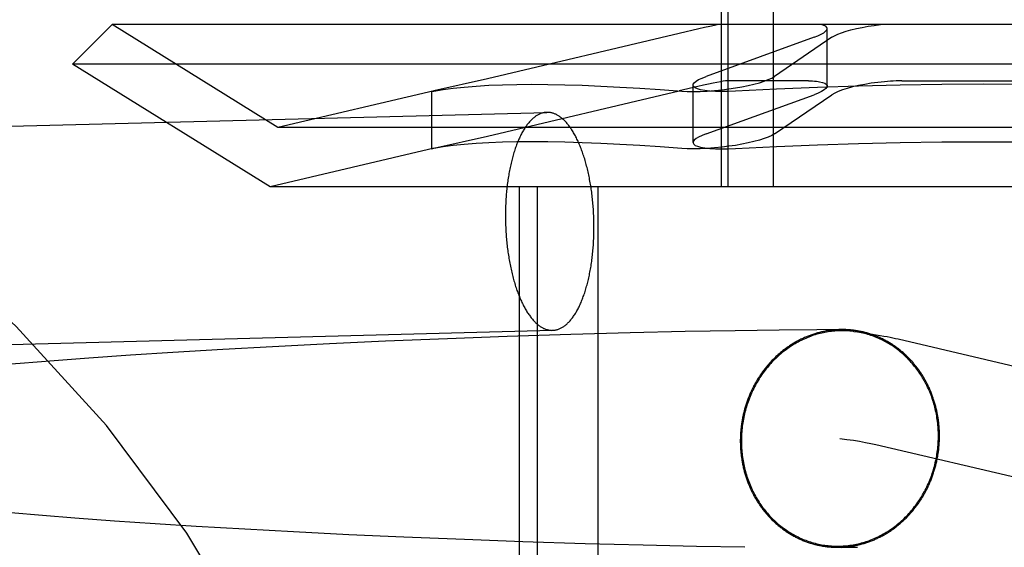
# Model space of a CAD drawing. Header units: inches. Extents: x 0 to 248, y 0 to 160.
# Tile 47 of 82: x 81.4457 to 81.6219, y 82.7621 to 82.8565. Entities that reach past the tile are written whole.
import ezdxf

# ---------------------------------------------------------------- set-up
doc = ezdxf.new("R2010")
doc.units = ezdxf.units.IN
doc.header["$LTSCALE"] = 13.627625
doc.header["$MEASUREMENT"] = 0
doc.linetypes.add('HIDDEN', pattern=[0.2, 0.1, -0.1])
doc.layers.add('DEFAULT_2', color=8, linetype='HIDDEN')

msp = doc.modelspace()

# ---------------------------------------------------------------- linework, layer by layer
at = {"layer": 'DEFAULT_2', "color": 8, "linetype": 'HIDDEN'}
for p, q in [((81.57123, 82.82661), (81.57123, 82.93161)), ((81.57245, 82.82661), (81.57245, 82.93161)), ((81.58058, 82.82661), (81.58058, 82.93161)), ((81.46218, 82.85561), (81.45511, 82.84854)), ((81.77404, 82.85561), (81.46218, 82.85561)), ((81.49186, 82.83721), (81.46218, 82.85561)), ((81.56368, 82.85404), (81.52939, 82.84594)), ((81.59014, 82.84463), (81.59014, 82.85491)), ((81.5878, 82.85334), (81.56849, 82.84635)), ((81.59102, 82.85334), (81.58074, 82.84635)), ((81.78111, 82.84854), (81.45511, 82.84854)), ((81.49047, 82.82661), (81.45511, 82.84854)), ((81.52939, 82.84594), (81.51979, 82.84376)), ((81.58682, 82.84555), (81.57224, 82.84555)), ((81.60353, 82.84555), (81.63269, 82.84555)), ((81.51983, 82.84376), (81.49186, 82.83721)), ((81.51979, 82.84376), (81.51939, 82.84365)), ((81.51939, 82.84365), (81.51979, 82.84372)), ((81.51939, 82.83339), (81.51939, 82.84366)), ((81.52939, 82.83567), (81.56367, 82.84377)), ((81.56615, 82.83452), (81.56615, 82.8448)), ((81.56849, 82.83608), (81.5878, 82.84307)), ((81.58074, 82.83608), (81.59102, 82.84307)), ((81.33258, 82.83455), (81.54, 82.83992)), ((81.74436, 82.83721), (81.49186, 82.83721)), ((81.51979, 82.83349), (81.52939, 82.83567)), ((81.51983, 82.83349), (81.49047, 82.82661)), ((81.51939, 82.83338), (81.51979, 82.83349)), ((81.51979, 82.83345), (81.51939, 82.83338)), ((81.74574, 82.82661), (81.49047, 82.82661)), ((81.53511, 82.67036), (81.53511, 82.82661)), ((81.53834, 82.67036), (81.53834, 82.82661)), ((81.54918, 82.67036), (81.54918, 82.82661)), ((81.58829, 82.80105), (81.58155, 82.80098)), ((81.59281, 82.80107), (81.58829, 82.80105)), ((81.52219, 82.79943), (81.51113, 82.79897)), ((81.5329, 82.79982), (81.52219, 82.79943)), ((81.54426, 82.80019), (81.5329, 82.79982)), ((81.55492, 82.80048), (81.54426, 82.80019)), ((81.56477, 82.8007), (81.55492, 82.80048)), ((81.57368, 82.80087), (81.56477, 82.8007)), ((81.58155, 82.80098), (81.57368, 82.80087)), ((81.60285, 82.79939), (81.73265, 82.76899)), ((81.482, 82.79751), (81.47309, 82.79697)), ((81.49092, 82.798), (81.482, 82.79751)), ((81.50108, 82.79851), (81.49092, 82.798)), ((81.51113, 82.79897), (81.50108, 82.79851)), ((81.458, 82.79596), (81.45183, 82.7955)), ((81.4655, 82.79648), (81.458, 82.79596)), ((81.47309, 82.79697), (81.4655, 82.79648)), ((81.44575, 82.79502), (81.43978, 82.79452)), ((81.45183, 82.7955), (81.44575, 82.79502)), ((81.59886, 82.78051), (81.72825, 82.75021)), ((81.44972, 82.7678), (81.44406, 82.76827)), ((81.45552, 82.76735), (81.44972, 82.7678)), ((81.46263, 82.76682), (81.45552, 82.76735)), ((81.46989, 82.76633), (81.46263, 82.76682)), ((81.47725, 82.76586), (81.46989, 82.76633)), ((81.48592, 82.76535), (81.47725, 82.76586)), ((81.49463, 82.76487), (81.48592, 82.76535)), ((81.50457, 82.76438), (81.49463, 82.76487)), ((81.51439, 82.76394), (81.50457, 82.76438)), ((81.52523, 82.7635), (81.51439, 82.76394)), ((81.53571, 82.76312), (81.52523, 82.7635)), ((81.54682, 82.76277), (81.53571, 82.76312)), ((81.55723, 82.76249), (81.54682, 82.76277)), ((81.56679, 82.76228), (81.55723, 82.76249)), ((81.57541, 82.76212), (81.56679, 82.76228)), ((81.59058, 82.76238), (81.59118, 82.76229)), ((81.59118, 82.76229), (81.59173, 82.76221)), ((81.59139, 82.76213), (81.59437, 82.76214)), ((81.59173, 82.76221), (81.59223, 82.76214)), ((81.59223, 82.76214), (81.59267, 82.76206)), ((81.59365, 82.76213), (81.59366, 82.76213)), ((81.59368, 82.76213), (81.5937, 82.76213)), ((81.59372, 82.76213), (81.59374, 82.76213)), ((81.59376, 82.76213), (81.59382, 82.76213)), ((81.59382, 82.76213), (81.59387, 82.76213)), ((81.59387, 82.76213), (81.59394, 82.76214)), ((81.59394, 82.76214), (81.594, 82.76214)), ((81.59402, 82.76214), (81.59412, 82.76214)), ((81.59412, 82.76214), (81.59424, 82.76214)), ((81.59437, 82.76214), (81.59453, 82.76214)), ((81.59453, 82.76214), (81.59473, 82.76214)), ((81.59473, 82.76214), (81.59497, 82.76214)), ((81.59497, 82.76214), (81.59525, 82.76213)), ((81.59525, 82.76213), (81.59558, 82.76212))]:
    msp.add_line(p, q, dxfattribs=at)
for points in [[(81.57073, 82.85561), (81.57, 82.85546), (81.56915, 82.85529), (81.56821, 82.85508), (81.56717, 82.85485), (81.56368, 82.85404)], [(81.5878, 82.85334), (81.5885, 82.85362), (81.58908, 82.85389), (81.58954, 82.85416), (81.58987, 82.85442), (81.59007, 82.85467), (81.59014, 82.85491)], [(81.59014, 82.85491), (81.59008, 82.85512), (81.58989, 82.85531), (81.58957, 82.85547), (81.58914, 82.85561)], [(81.59102, 82.85334), (81.59148, 82.85362), (81.59206, 82.85389), (81.59275, 82.85416), (81.59354, 82.85442), (81.59442, 82.85467), (81.59539, 82.85491), (81.59641, 82.85512), (81.59748, 82.85531), (81.59858, 82.85547), (81.5997, 82.85561)], [(81.57224, 82.84555), (81.57195, 82.84553), (81.57156, 82.84548), (81.57105, 82.8454), (81.57044, 82.84528), (81.56973, 82.84514), (81.56892, 82.84497), (81.56802, 82.84477), (81.56704, 82.84455), (81.56367, 82.84377)], [(81.56615, 82.84479), (81.56619, 82.84496), (81.56637, 82.84522), (81.56669, 82.84549), (81.56716, 82.84577), (81.56776, 82.84606), (81.56849, 82.84635)], [(81.57134, 82.84397), (81.57255, 82.84412), (81.57374, 82.8443), (81.5749, 82.8445), (81.57602, 82.84472), (81.57706, 82.84496), (81.57802, 82.84522), (81.57888, 82.84549), (81.57962, 82.84577), (81.58025, 82.84606), (81.58074, 82.84635)], [(81.58682, 82.84555), (81.5872, 82.84554), (81.58756, 82.84553), (81.58791, 82.84551), (81.58823, 82.84548), (81.58853, 82.84545), (81.5888, 82.8454)], [(81.5888, 82.8454), (81.58934, 82.84528), (81.58975, 82.84512), (81.59001, 82.84493), (81.59014, 82.84471), (81.59014, 82.84464)], [(81.60041, 82.8454), (81.59921, 82.84528), (81.59803, 82.84512), (81.59687, 82.84493), (81.59575, 82.84471), (81.59471, 82.84447), (81.59375, 82.84421), (81.59289, 82.84394), (81.59214, 82.84365), (81.59151, 82.84336), (81.59102, 82.84307)], [(81.60353, 82.84555), (81.60302, 82.84554), (81.60251, 82.84553), (81.60199, 82.84551), (81.60147, 82.84548), (81.60094, 82.84545), (81.60041, 82.8454)], [(81.51979, 82.84372), (81.52144, 82.844), (81.52325, 82.84424), (81.52522, 82.84445), (81.52734, 82.84463), (81.52961, 82.84476), (81.53204, 82.84486), (81.53461, 82.84492), (81.53733, 82.84494), (81.54019, 82.84492), (81.5432, 82.84486), (81.54634, 82.84476), (81.54963, 82.84463), (81.55305, 82.84445), (81.55661, 82.84424), (81.5603, 82.844), (81.56412, 82.84372)], [(81.56412, 82.84372), (81.56511, 82.84367), (81.56621, 82.84365), (81.56741, 82.84368), (81.56868, 82.84374), (81.57, 82.84384), (81.57134, 82.84397)], [(81.56749, 82.84397), (81.56695, 82.84412), (81.56655, 82.8443), (81.56628, 82.8445), (81.56616, 82.84472), (81.56615, 82.84479)], [(81.57378, 82.84372), (81.5725, 82.84367), (81.57129, 82.84365), (81.57016, 82.84368), (81.56914, 82.84374), (81.56824, 82.84384), (81.56749, 82.84397)], [(81.61811, 82.84494), (81.61065, 82.8449), (81.60321, 82.8448), (81.59579, 82.84463), (81.5884, 82.84439), (81.58106, 82.84409), (81.57378, 82.84372)], [(81.59014, 82.84464), (81.59011, 82.84447), (81.58993, 82.84421), (81.58961, 82.84394), (81.58914, 82.84365), (81.58854, 82.84336), (81.5878, 82.84307)], [(81.66244, 82.84372), (81.65516, 82.84409), (81.64781, 82.84439), (81.64043, 82.84462), (81.633, 82.8448), (81.62556, 82.8449), (81.61811, 82.84494)], [(81.54, 82.83992), (81.5399, 82.83992), (81.53978, 82.83991), (81.53966, 82.83989), (81.53953, 82.83988), (81.53941, 82.83985), (81.53929, 82.83982), (81.53917, 82.83979), (81.53905, 82.83976), (81.53893, 82.83971), (81.53881, 82.83967), (81.53869, 82.83962), (81.53858, 82.83956), (81.53846, 82.8395), (81.53834, 82.83944), (81.53822, 82.83937), (81.53811, 82.83929), (81.53799, 82.83922), (81.53788, 82.83913), (81.53776, 82.83905), (81.53765, 82.83896), (81.53753, 82.83886), (81.53742, 82.83876), (81.53731, 82.83866), (81.5372, 82.83855), (81.53709, 82.83843), (81.53698, 82.83832), (81.53687, 82.8382), (81.53676, 82.83807), (81.53665, 82.83794), (81.53655, 82.83781), (81.53644, 82.83767), (81.53634, 82.83753), (81.53623, 82.83738), (81.53613, 82.83723), (81.53603, 82.83708), (81.53593, 82.83692), (81.53583, 82.83676), (81.53573, 82.83659), (81.53564, 82.83642), (81.53554, 82.83625), (81.53545, 82.83607), (81.53535, 82.83589), (81.53526, 82.8357), (81.53517, 82.83551), (81.53508, 82.83532), (81.53499, 82.83513), (81.53491, 82.83493), (81.53482, 82.83473), (81.53474, 82.83452), (81.53465, 82.83431), (81.53457, 82.8341), (81.53449, 82.83388), (81.53441, 82.83366), (81.53434, 82.83344), (81.53426, 82.83322), (81.53419, 82.83299), (81.53411, 82.83276), (81.53404, 82.83252), (81.53397, 82.83229), (81.5339, 82.83205), (81.53384, 82.8318), (81.53377, 82.83156), (81.53371, 82.83131), (81.53365, 82.83106), (81.53359, 82.83081), (81.53353, 82.83055), (81.53347, 82.8303), (81.53342, 82.83004), (81.53336, 82.82977), (81.53331, 82.82951), (81.53326, 82.82924), (81.53321, 82.82897), (81.53317, 82.8287), (81.53312, 82.82843), (81.53308, 82.82815), (81.53304, 82.82788), (81.533, 82.8276), (81.53296, 82.82732), (81.53292, 82.82704), (81.53289, 82.82675), (81.53286, 82.82647), (81.53283, 82.82618), (81.5328, 82.8259), (81.53277, 82.82561), (81.53274, 82.82532), (81.53272, 82.82503), (81.5327, 82.82473), (81.53268, 82.82444), (81.53266, 82.82415), (81.53265, 82.82385), (81.53263, 82.82356), (81.53262, 82.82326), (81.53261, 82.82296), (81.5326, 82.82266), (81.53259, 82.82237), (81.53259, 82.82207), (81.53259, 82.82177), (81.53259, 82.82147)], [(81.54843, 82.81939), (81.54843, 82.81969), (81.54843, 82.81999), (81.54842, 82.82029), (81.54842, 82.82059), (81.54841, 82.82089), (81.5484, 82.82119), (81.54838, 82.82149), (81.54837, 82.82179), (81.54835, 82.82209), (81.54834, 82.82239), (81.54832, 82.82269), (81.5483, 82.82299), (81.54827, 82.82328), (81.54825, 82.82358), (81.54822, 82.82388), (81.54819, 82.82417), (81.54816, 82.82446), (81.54813, 82.82476), (81.54809, 82.82505), (81.54806, 82.82534), (81.54802, 82.82563), (81.54798, 82.82592), (81.54794, 82.82621), (81.5479, 82.82649), (81.54785, 82.82678), (81.5478, 82.82706), (81.54776, 82.82734), (81.54771, 82.82762), (81.54765, 82.8279), (81.5476, 82.82818), (81.54754, 82.82845), (81.54749, 82.82872), (81.54743, 82.82899), (81.54737, 82.82926), (81.54731, 82.82953), (81.54724, 82.82979), (81.54718, 82.83006), (81.54711, 82.83032), (81.54704, 82.83057), (81.54697, 82.83083), (81.5469, 82.83108), (81.54683, 82.83133), (81.54676, 82.83158), (81.54668, 82.83182), (81.5466, 82.83207), (81.54652, 82.83231), (81.54644, 82.83254), (81.54636, 82.83278), (81.54628, 82.83301), (81.5462, 82.83324), (81.54611, 82.83346), (81.54602, 82.83368), (81.54594, 82.8339), (81.54585, 82.83412), (81.54575, 82.83433), (81.54566, 82.83454), (81.54557, 82.83474), (81.54548, 82.83494), (81.54538, 82.83514), (81.54528, 82.83534), (81.54518, 82.83553), (81.54509, 82.83572), (81.54499, 82.8359), (81.54488, 82.83608), (81.54478, 82.83626), (81.54468, 82.83643), (81.54457, 82.8366), (81.54447, 82.83677), (81.54436, 82.83693), (81.54426, 82.83709), (81.54415, 82.83724), (81.54404, 82.83739), (81.54393, 82.83754), (81.54382, 82.83768), (81.54371, 82.83782), (81.5436, 82.83795), (81.54348, 82.83808), (81.54337, 82.83821), (81.54326, 82.83833), (81.54314, 82.83844), (81.54303, 82.83856), (81.54291, 82.83867), (81.54279, 82.83877), (81.54268, 82.83887), (81.54256, 82.83896), (81.54244, 82.83905), (81.54232, 82.83914), (81.5422, 82.83922), (81.54208, 82.8393), (81.54196, 82.83937), (81.54184, 82.83944), (81.54172, 82.83951), (81.5416, 82.83957), (81.54148, 82.83962), (81.54136, 82.83967), (81.54124, 82.83972), (81.54112, 82.83976), (81.541, 82.83979), (81.54087, 82.83983), (81.54075, 82.83985), (81.54063, 82.83988), (81.54051, 82.8399), (81.54039, 82.83991), (81.54026, 82.83992), (81.54014, 82.83992), (81.54002, 82.83992)], [(81.56412, 82.83345), (81.5603, 82.83373), (81.55661, 82.83397), (81.55305, 82.83418), (81.54963, 82.83436), (81.54634, 82.83449), (81.5432, 82.83459), (81.54019, 82.83465), (81.53733, 82.83467), (81.53461, 82.83465), (81.53204, 82.83459), (81.52961, 82.83449), (81.52734, 82.83436), (81.52522, 82.83418), (81.52325, 82.83397), (81.52144, 82.83373), (81.51979, 82.83345)], [(81.56849, 82.83608), (81.56776, 82.83578), (81.56716, 82.8355), (81.56669, 82.83522), (81.56637, 82.83495), (81.56619, 82.83469), (81.56615, 82.83452)], [(81.56615, 82.83452), (81.56616, 82.83445), (81.56628, 82.83422), (81.56655, 82.83402), (81.56695, 82.83385), (81.56749, 82.8337)], [(81.58074, 82.83608), (81.58025, 82.83578), (81.57962, 82.8355), (81.57888, 82.83522), (81.57802, 82.83495), (81.57706, 82.83469), (81.57602, 82.83445), (81.5749, 82.83422), (81.57374, 82.83402), (81.57255, 82.83385), (81.57134, 82.8337)], [(81.57378, 82.83345), (81.58106, 82.83381), (81.5884, 82.83412), (81.59579, 82.83435), (81.60321, 82.83452), (81.61065, 82.83463), (81.61811, 82.83467)], [(81.61811, 82.83467), (81.62556, 82.83463), (81.633, 82.83452), (81.64043, 82.83435), (81.64781, 82.83412), (81.65516, 82.83382), (81.66244, 82.83345)], [(81.57134, 82.8337), (81.57, 82.83356), (81.56868, 82.83347), (81.56741, 82.83341), (81.56621, 82.83338), (81.56511, 82.8334), (81.56412, 82.83345)], [(81.56749, 82.8337), (81.56824, 82.83356), (81.56914, 82.83347), (81.57016, 82.83341), (81.57129, 82.83338), (81.5725, 82.8334), (81.57378, 82.83345)], [(81.53259, 82.82147), (81.53259, 82.82117), (81.53259, 82.82087), (81.53259, 82.82057), (81.5326, 82.82027), (81.53261, 82.81997), (81.53262, 82.81967), (81.53263, 82.81937), (81.53265, 82.81907), (81.53266, 82.81877), (81.53268, 82.81847), (81.5327, 82.81817), (81.53272, 82.81787), (81.53274, 82.81758), (81.53277, 82.81728), (81.5328, 82.81698), (81.53283, 82.81669), (81.53286, 82.81639), (81.53289, 82.8161), (81.53292, 82.81581), (81.53296, 82.81552), (81.533, 82.81523), (81.53304, 82.81494), (81.53308, 82.81465), (81.53312, 82.81436), (81.53317, 82.81408), (81.53321, 82.8138), (81.53326, 82.81352), (81.53331, 82.81324), (81.53336, 82.81296), (81.53342, 82.81268), (81.53347, 82.81241), (81.53353, 82.81213), (81.53359, 82.81186), (81.53365, 82.81159), (81.53371, 82.81133), (81.53377, 82.81106), (81.53384, 82.8108), (81.5339, 82.81054), (81.53397, 82.81028), (81.53404, 82.81003), (81.53411, 82.80978), (81.53419, 82.80953), (81.53426, 82.80928), (81.53434, 82.80903), (81.53441, 82.80879), (81.53449, 82.80855), (81.53457, 82.80832), (81.53465, 82.80808), (81.53474, 82.80785), (81.53482, 82.80762), (81.53491, 82.8074), (81.53499, 82.80718), (81.53508, 82.80696), (81.53517, 82.80674), (81.53526, 82.80653), (81.53535, 82.80632), (81.53545, 82.80612), (81.53554, 82.80591), (81.53564, 82.80571), (81.53573, 82.80552), (81.53583, 82.80533), (81.53593, 82.80514), (81.53603, 82.80496), (81.53613, 82.80477), (81.53623, 82.8046), (81.53634, 82.80442), (81.53644, 82.80425), (81.53655, 82.80409), (81.53665, 82.80393), (81.53676, 82.80377), (81.53687, 82.80362), (81.53698, 82.80347), (81.53709, 82.80332), (81.5372, 82.80318), (81.53731, 82.80304), (81.53742, 82.80291), (81.53753, 82.80278), (81.53765, 82.80265), (81.53776, 82.80253), (81.53788, 82.80241), (81.53799, 82.8023), (81.53811, 82.80219), (81.53822, 82.80209), (81.53834, 82.80199), (81.53846, 82.80189), (81.53858, 82.8018), (81.53869, 82.80172), (81.53881, 82.80163), (81.53893, 82.80156), (81.53905, 82.80148), (81.53917, 82.80142), (81.53929, 82.80135), (81.53941, 82.80129), (81.53953, 82.80124), (81.53966, 82.80119), (81.53978, 82.80114), (81.5399, 82.8011), (81.54002, 82.80106), (81.54014, 82.80103), (81.54026, 82.801), (81.54039, 82.80098), (81.54051, 82.80096), (81.54063, 82.80095), (81.54075, 82.80094), (81.54087, 82.80093), (81.541, 82.80094)], [(81.54101, 82.80094), (81.54112, 82.80094), (81.54124, 82.80095), (81.54136, 82.80096), (81.54148, 82.80098), (81.5416, 82.80101), (81.54172, 82.80103), (81.54184, 82.80107), (81.54196, 82.8011), (81.54208, 82.80114), (81.5422, 82.80119), (81.54232, 82.80124), (81.54244, 82.8013), (81.54256, 82.80136), (81.54268, 82.80142), (81.54279, 82.80149), (81.54291, 82.80156), (81.54303, 82.80164), (81.54314, 82.80172), (81.54326, 82.80181), (81.54337, 82.8019), (81.54348, 82.802), (81.5436, 82.8021), (81.54371, 82.8022), (81.54382, 82.80231), (81.54393, 82.80242), (81.54404, 82.80254), (81.54415, 82.80266), (81.54426, 82.80279), (81.54436, 82.80292), (81.54447, 82.80305), (81.54457, 82.80319), (81.54468, 82.80333), (81.54478, 82.80348), (81.54488, 82.80363), (81.54499, 82.80378), (81.54509, 82.80394), (81.54518, 82.8041), (81.54528, 82.80427), (81.54538, 82.80444), (81.54548, 82.80461), (81.54557, 82.80479), (81.54566, 82.80497), (81.54575, 82.80515), (81.54585, 82.80534), (81.54594, 82.80554), (81.54602, 82.80573), (81.54611, 82.80593), (81.5462, 82.80613), (81.54628, 82.80634), (81.54636, 82.80655), (81.54644, 82.80676), (81.54652, 82.80698), (81.5466, 82.80719), (81.54668, 82.80742), (81.54676, 82.80764), (81.54683, 82.80787), (81.5469, 82.8081), (81.54697, 82.80833), (81.54704, 82.80857), (81.54711, 82.80881), (81.54718, 82.80905), (81.54724, 82.8093), (81.54731, 82.80955), (81.54737, 82.8098), (81.54743, 82.81005), (81.54749, 82.8103), (81.54754, 82.81056), (81.5476, 82.81082), (81.54765, 82.81108), (81.54771, 82.81135), (81.54776, 82.81162), (81.5478, 82.81188), (81.54785, 82.81216), (81.5479, 82.81243), (81.54794, 82.8127), (81.54798, 82.81298), (81.54802, 82.81326), (81.54806, 82.81354), (81.54809, 82.81382), (81.54813, 82.8141), (81.54816, 82.81439), (81.54819, 82.81467), (81.54822, 82.81496), (81.54825, 82.81525), (81.54827, 82.81554), (81.5483, 82.81583), (81.54832, 82.81612), (81.54834, 82.81642), (81.54835, 82.81671), (81.54837, 82.81701), (81.54838, 82.8173), (81.5484, 82.8176), (81.54841, 82.8179), (81.54842, 82.81819), (81.54842, 82.81849), (81.54843, 82.81879), (81.54843, 82.81909), (81.54843, 82.81939)], [(81.59278, 82.80107), (81.59261, 82.80107), (81.59243, 82.80107), (81.59226, 82.80106), (81.59208, 82.80105), (81.59191, 82.80104), (81.59173, 82.80103), (81.59156, 82.80102), (81.59138, 82.801), (81.59121, 82.80099), (81.59103, 82.80097), (81.59086, 82.80095), (81.59069, 82.80093), (81.59051, 82.8009), (81.59034, 82.80088), (81.59016, 82.80085), (81.58999, 82.80082), (81.58982, 82.80079), (81.58964, 82.80075), (81.58947, 82.80072), (81.5893, 82.80068), (81.58913, 82.80064), (81.58896, 82.8006), (81.58878, 82.80056), (81.58861, 82.80051), (81.58844, 82.80047), (81.58827, 82.80042), (81.5881, 82.80037), (81.58793, 82.80032), (81.58776, 82.80026), (81.5876, 82.80021), (81.58743, 82.80015), (81.58726, 82.80009), (81.58709, 82.80003), (81.58693, 82.79997), (81.58676, 82.79991), (81.58659, 82.79984), (81.58643, 82.79977), (81.58626, 82.7997), (81.5861, 82.79963), (81.58594, 82.79956), (81.58578, 82.79948), (81.58561, 82.79941), (81.58545, 82.79933), (81.58529, 82.79925), (81.58513, 82.79917), (81.58497, 82.79908), (81.58481, 82.799), (81.58466, 82.79891), (81.5845, 82.79882), (81.58434, 82.79873), (81.58419, 82.79864), (81.58403, 82.79855), (81.58388, 82.79845), (81.58373, 82.79836), (81.58357, 82.79826), (81.58342, 82.79816), (81.58327, 82.79806), (81.58312, 82.79796), (81.58297, 82.79785), (81.58283, 82.79774), (81.58268, 82.79764), (81.58253, 82.79753), (81.58239, 82.79742), (81.58224, 82.79731), (81.5821, 82.79719), (81.58196, 82.79708), (81.58182, 82.79696), (81.58168, 82.79684), (81.58154, 82.79672), (81.5814, 82.7966), (81.58126, 82.79648), (81.58113, 82.79635), (81.58099, 82.79623), (81.58086, 82.7961), (81.58073, 82.79597), (81.5806, 82.79584), (81.58047, 82.79571), (81.58034, 82.79558), (81.58021, 82.79545), (81.58008, 82.79531), (81.57996, 82.79517), (81.57983, 82.79504), (81.57971, 82.7949), (81.57959, 82.79476), (81.57947, 82.79462), (81.57935, 82.79447), (81.57923, 82.79433), (81.57911, 82.79418), (81.579, 82.79404), (81.57888, 82.79389), (81.57877, 82.79374), (81.57866, 82.79359), (81.57855, 82.79344), (81.57844, 82.79329), (81.57833, 82.79313), (81.57822, 82.79298), (81.57812, 82.79282), (81.57802, 82.79267), (81.57791, 82.79251), (81.57781, 82.79235), (81.57771, 82.79219), (81.57762, 82.79203), (81.57752, 82.79187), (81.57743, 82.79171), (81.57733, 82.79154), (81.57724, 82.79138), (81.57715, 82.79121), (81.57706, 82.79104), (81.57697, 82.79088), (81.57689, 82.79071), (81.5768, 82.79054), (81.57672, 82.79037), (81.57664, 82.7902), (81.57656, 82.79002), (81.57648, 82.78985), (81.5764, 82.78968), (81.57632, 82.7895), (81.57625, 82.78933), (81.57618, 82.78915), (81.57611, 82.78898), (81.57604, 82.7888), (81.57597, 82.78862), (81.5759, 82.78844), (81.57584, 82.78826), (81.57578, 82.78808), (81.57571, 82.7879), (81.57566, 82.78772), (81.5756, 82.78754), (81.57554, 82.78736), (81.57549, 82.78718), (81.57543, 82.78699), (81.57538, 82.78681), (81.57533, 82.78662), (81.57528, 82.78644), (81.57524, 82.78625), (81.57519, 82.78607), (81.57515, 82.78588), (81.57511, 82.78569), (81.57507, 82.78551), (81.57503, 82.78532), (81.57499, 82.78513), (81.57496, 82.78494), (81.57492, 82.78476), (81.57489, 82.78457), (81.57486, 82.78438), (81.57483, 82.78419), (81.57481, 82.784), (81.57478, 82.78381), (81.57476, 82.78362), (81.57474, 82.78343), (81.57472, 82.78324), (81.5747, 82.78305), (81.57468, 82.78286), (81.57467, 82.78267), (81.57466, 82.78247), (81.57464, 82.78228), (81.57464, 82.78209), (81.57463, 82.7819), (81.57462, 82.78171), (81.57462, 82.78152), (81.57461, 82.78133), (81.57461, 82.78114)], [(81.61025, 82.78206), (81.61025, 82.78225), (81.61025, 82.78244), (81.61024, 82.78263), (81.61024, 82.78282), (81.61023, 82.78301), (81.61022, 82.78321), (81.61021, 82.7834), (81.6102, 82.78359), (81.61018, 82.78378), (81.61016, 82.78397), (81.61015, 82.78416), (81.61013, 82.78434), (81.61011, 82.78453), (81.61008, 82.78472), (81.61006, 82.78491), (81.61003, 82.7851), (81.61, 82.78529), (81.60997, 82.78548), (81.60994, 82.78566), (81.60991, 82.78585), (81.60987, 82.78604), (81.60984, 82.78622), (81.6098, 82.78641), (81.60976, 82.78659), (81.60972, 82.78678), (81.60967, 82.78696), (81.60963, 82.78714), (81.60958, 82.78733), (81.60953, 82.78751), (81.60948, 82.78769), (81.60943, 82.78787), (81.60938, 82.78805), (81.60932, 82.78823), (81.60927, 82.78841), (81.60921, 82.78859), (81.60915, 82.78877), (81.60909, 82.78895), (81.60902, 82.78912), (81.60896, 82.7893), (81.60889, 82.78947), (81.60883, 82.78965), (81.60876, 82.78982), (81.60869, 82.79), (81.60861, 82.79017), (81.60854, 82.79034), (81.60846, 82.79051), (81.60839, 82.79068), (81.60831, 82.79085), (81.60823, 82.79102), (81.60815, 82.79118), (81.60806, 82.79135), (81.60798, 82.79151), (81.60789, 82.79168), (81.6078, 82.79184), (81.60772, 82.792), (81.60762, 82.79216), (81.60753, 82.79232), (81.60744, 82.79248), (81.60734, 82.79264), (81.60725, 82.7928), (81.60715, 82.79295), (81.60705, 82.79311), (81.60695, 82.79326), (81.60685, 82.79341), (81.60674, 82.79357), (81.60664, 82.79372), (81.60653, 82.79386), (81.60642, 82.79401), (81.60632, 82.79416), (81.60621, 82.7943), (81.60609, 82.79445), (81.60598, 82.79459), (81.60587, 82.79473), (81.60575, 82.79487), (81.60563, 82.79501), (81.60552, 82.79515), (81.6054, 82.79529), (81.60528, 82.79542), (81.60515, 82.79556), (81.60503, 82.79569), (81.60491, 82.79582), (81.60478, 82.79595), (81.60465, 82.79608), (81.60453, 82.79621), (81.6044, 82.79633), (81.60427, 82.79646), (81.60414, 82.79658), (81.604, 82.7967), (81.60387, 82.79682), (81.60374, 82.79694), (81.6036, 82.79706), (81.60346, 82.79717), (81.60333, 82.79729), (81.60319, 82.7974), (81.60305, 82.79751), (81.60291, 82.79762), (81.60276, 82.79773), (81.60262, 82.79783), (81.60248, 82.79794), (81.60233, 82.79804), (81.60219, 82.79814), (81.60204, 82.79824), (81.60189, 82.79834), (81.60174, 82.79844), (81.60159, 82.79853), (81.60144, 82.79863), (81.60129, 82.79872), (81.60114, 82.79881), (81.60099, 82.7989), (81.60083, 82.79898), (81.60068, 82.79907), (81.60052, 82.79915), (81.60036, 82.79924), (81.60021, 82.79932), (81.60005, 82.79939), (81.59989, 82.79947), (81.59973, 82.79955), (81.59957, 82.79962), (81.59941, 82.79969), (81.59925, 82.79976), (81.59909, 82.79983), (81.59893, 82.79989), (81.59876, 82.79996), (81.5986, 82.80002), (81.59843, 82.80008), (81.59827, 82.80014), (81.5981, 82.8002), (81.59794, 82.80026), (81.59777, 82.80031), (81.5976, 82.80036), (81.59744, 82.80041), (81.59727, 82.80046), (81.5971, 82.80051), (81.59693, 82.80055), (81.59676, 82.80059), (81.59659, 82.80064), (81.59642, 82.80067), (81.59625, 82.80071), (81.59608, 82.80075), (81.59591, 82.80078), (81.59574, 82.80081), (81.59556, 82.80084), (81.59539, 82.80087), (81.59522, 82.8009), (81.59505, 82.80092), (81.59487, 82.80095), (81.5947, 82.80097), (81.59453, 82.80098), (81.59435, 82.801), (81.59418, 82.80102), (81.594, 82.80103), (81.59383, 82.80104), (81.59366, 82.80105), (81.59348, 82.80106), (81.59331, 82.80106), (81.59313, 82.80107), (81.59296, 82.80107), (81.59281, 82.80107)], [(81.33356, 82.79556), (81.54101, 82.80094)], [(81.59494, 82.80073), (81.59481, 82.80075), (81.59451, 82.80078), (81.59422, 82.80081), (81.59392, 82.80083), (81.59362, 82.80085), (81.59332, 82.80086), (81.59303, 82.80087), (81.59273, 82.80087), (81.59243, 82.80086), (81.59213, 82.80085), (81.59184, 82.80083), (81.59154, 82.80081), (81.59124, 82.80079), (81.59094, 82.80075), (81.59065, 82.80072), (81.59035, 82.80067), (81.59006, 82.80062), (81.58976, 82.80057), (81.58947, 82.80051), (81.58918, 82.80044), (81.58888, 82.80037), (81.58859, 82.8003), (81.5883, 82.80022), (81.58801, 82.80013), (81.58772, 82.80004), (81.58744, 82.79994), (81.58715, 82.79984), (81.58687, 82.79973), (81.58659, 82.79962), (81.58631, 82.7995), (81.58603, 82.79938), (81.58575, 82.79925), (81.58548, 82.79912), (81.58521, 82.79898), (81.58494, 82.79884), (81.58467, 82.79869), (81.5844, 82.79854), (81.58414, 82.79838), (81.58388, 82.79822), (81.58362, 82.79805), (81.58336, 82.79788), (81.58311, 82.7977), (81.58285, 82.79752), (81.58261, 82.79734), (81.58236, 82.79715), (81.58212, 82.79695), (81.58188, 82.79675), (81.58164, 82.79655), (81.58141, 82.79634), (81.58118, 82.79613), (81.58095, 82.79592), (81.58072, 82.7957), (81.5805, 82.79547), (81.58028, 82.79524), (81.58007, 82.79501), (81.57986, 82.79478), (81.57965, 82.79454), (81.57945, 82.7943), (81.57925, 82.79405), (81.57905, 82.7938), (81.57886, 82.79355), (81.57867, 82.79329), (81.57849, 82.79303), (81.57831, 82.79276), (81.57813, 82.7925), (81.57796, 82.79223), (81.57779, 82.79195), (81.57763, 82.79168), (81.57747, 82.7914), (81.57731, 82.79112), (81.57716, 82.79083), (81.57702, 82.79055), (81.57687, 82.79026), (81.57674, 82.78997), (81.5766, 82.78967), (81.57647, 82.78937), (81.57635, 82.78908), (81.57623, 82.78877), (81.57611, 82.78847), (81.576, 82.78817), (81.5759, 82.78786), (81.5758, 82.78755), (81.5757, 82.78724), (81.57561, 82.78693), (81.57552, 82.78662), (81.57544, 82.7863), (81.57536, 82.78598), (81.57529, 82.78567), (81.57522, 82.78535), (81.57516, 82.78503), (81.5751, 82.78471), (81.57505, 82.78439), (81.575, 82.78406), (81.57496, 82.78374), (81.57492, 82.78342), (81.57489, 82.78309), (81.57486, 82.78277), (81.57484, 82.78244), (81.57482, 82.78212), (81.57481, 82.78179), (81.5748, 82.78147), (81.5748, 82.78114)], [(81.59494, 82.80073), (81.59558, 82.80064), (81.59624, 82.80055), (81.59689, 82.80046), (81.59756, 82.80036), (81.59826, 82.80025), (81.59895, 82.80014), (81.59963, 82.80002), (81.60028, 82.79991), (81.60087, 82.7998), (81.60142, 82.79969), (81.60193, 82.79959), (81.60241, 82.79949), (81.60285, 82.79939)], [(81.61006, 82.78206), (81.61006, 82.78238), (81.61005, 82.78271), (81.61004, 82.78303), (81.61002, 82.78335), (81.61, 82.78368), (81.60997, 82.784), (81.60994, 82.78432), (81.6099, 82.78465), (81.60986, 82.78497), (81.60981, 82.78529), (81.60976, 82.78561), (81.6097, 82.78592), (81.60964, 82.78624), (81.60957, 82.78655), (81.6095, 82.78687), (81.60942, 82.78718), (81.60934, 82.78749), (81.60925, 82.7878), (81.60916, 82.78811), (81.60907, 82.78841), (81.60897, 82.78872), (81.60886, 82.78902), (81.60875, 82.78932), (81.60863, 82.78961), (81.60851, 82.78991), (81.60839, 82.7902), (81.60826, 82.79049), (81.60813, 82.79078), (81.60799, 82.79106), (81.60785, 82.79135), (81.6077, 82.79162), (81.60755, 82.7919), (81.60739, 82.79218), (81.60723, 82.79245), (81.60707, 82.79271), (81.6069, 82.79298), (81.60673, 82.79324), (81.60655, 82.7935), (81.60637, 82.79375), (81.60619, 82.794), (81.606, 82.79425), (81.60581, 82.79449), (81.60561, 82.79473), (81.60541, 82.79497), (81.60521, 82.7952), (81.605, 82.79543), (81.60479, 82.79565), (81.60458, 82.79587), (81.60436, 82.79609), (81.60414, 82.7963), (81.60392, 82.79651), (81.60369, 82.79671), (81.60346, 82.79691), (81.60322, 82.79711), (81.60299, 82.7973), (81.60275, 82.79749), (81.6025, 82.79767), (81.60226, 82.79785), (81.60201, 82.79802), (81.60176, 82.79819), (81.6015, 82.79835), (81.60125, 82.79851), (81.60099, 82.79866), (81.60073, 82.79881), (81.60046, 82.79895), (81.6002, 82.79909), (81.59993, 82.79923), (81.59966, 82.79936), (81.59938, 82.79948), (81.59911, 82.7996), (81.59883, 82.79971), (81.59856, 82.79982), (81.59828, 82.79992), (81.59799, 82.80002), (81.59771, 82.80011), (81.59743, 82.8002), (81.59714, 82.80028), (81.59685, 82.80036), (81.59656, 82.80043), (81.59627, 82.8005), (81.59598, 82.80056), (81.59569, 82.80061), (81.5954, 82.80066), (81.5951, 82.80071)], [(81.58992, 82.76247), (81.59006, 82.76245), (81.59035, 82.76242), (81.59065, 82.76239), (81.59094, 82.76237), (81.59124, 82.76235), (81.59154, 82.76234), (81.59184, 82.76233), (81.59213, 82.76233), (81.59243, 82.76234), (81.59273, 82.76235), (81.59303, 82.76236), (81.59332, 82.76238), (81.59362, 82.76241), (81.59392, 82.76244), (81.59422, 82.76248), (81.59451, 82.76252), (81.59481, 82.76257), (81.5951, 82.76263), (81.5954, 82.76269), (81.59569, 82.76275), (81.59598, 82.76282), (81.59627, 82.7629), (81.59656, 82.76298), (81.59685, 82.76307), (81.59714, 82.76316), (81.59743, 82.76325), (81.59771, 82.76336), (81.59799, 82.76346), (81.59828, 82.76358), (81.59856, 82.76369), (81.59883, 82.76382), (81.59911, 82.76394), (81.59938, 82.76408), (81.59966, 82.76422), (81.59993, 82.76436), (81.6002, 82.76451), (81.60046, 82.76466), (81.60073, 82.76482), (81.60099, 82.76498), (81.60125, 82.76515), (81.6015, 82.76532), (81.60176, 82.76549), (81.60201, 82.76567), (81.60226, 82.76586), (81.6025, 82.76605), (81.60275, 82.76624), (81.60299, 82.76644), (81.60322, 82.76665), (81.60346, 82.76685), (81.60369, 82.76706), (81.60392, 82.76728), (81.60414, 82.7675), (81.60436, 82.76772), (81.60458, 82.76795), (81.60479, 82.76818), (81.605, 82.76842), (81.60521, 82.76866), (81.60541, 82.7689), (81.60561, 82.76915), (81.60581, 82.7694), (81.606, 82.76965), (81.60619, 82.76991), (81.60637, 82.77017), (81.60655, 82.77043), (81.60673, 82.7707), (81.6069, 82.77097), (81.60707, 82.77124), (81.60723, 82.77152), (81.60739, 82.7718), (81.60755, 82.77208), (81.6077, 82.77236), (81.60785, 82.77265), (81.60799, 82.77294), (81.60813, 82.77323), (81.60826, 82.77353), (81.60839, 82.77382), (81.60851, 82.77412), (81.60863, 82.77442), (81.60875, 82.77473), (81.60886, 82.77503), (81.60897, 82.77534), (81.60907, 82.77565), (81.60916, 82.77596), (81.60925, 82.77627), (81.60934, 82.77658), (81.60942, 82.7769), (81.6095, 82.77721), (81.60957, 82.77753), (81.60964, 82.77785), (81.6097, 82.77817), (81.60976, 82.77849), (81.60981, 82.77881), (81.60986, 82.77913), (81.6099, 82.77946), (81.60994, 82.77978), (81.60997, 82.7801), (81.61, 82.78043), (81.61002, 82.78075), (81.61004, 82.78108), (81.61005, 82.7814), (81.61006, 82.78173), (81.61006, 82.78206)], [(81.59207, 82.76213), (81.59226, 82.76213), (81.59243, 82.76213), (81.59261, 82.76214), (81.59278, 82.76214), (81.59296, 82.76215), (81.59313, 82.76216), (81.59331, 82.76218), (81.59348, 82.76219), (81.59366, 82.76221), (81.59383, 82.76223), (81.594, 82.76225), (81.59418, 82.76227), (81.59435, 82.76229), (81.59453, 82.76232), (81.5947, 82.76235), (81.59487, 82.76238), (81.59505, 82.76241), (81.59522, 82.76244), (81.59539, 82.76248), (81.59556, 82.76252), (81.59574, 82.76255), (81.59591, 82.7626), (81.59608, 82.76264), (81.59625, 82.76268), (81.59642, 82.76273), (81.59659, 82.76278), (81.59676, 82.76283), (81.59693, 82.76288), (81.5971, 82.76293), (81.59727, 82.76299), (81.59744, 82.76304), (81.5976, 82.7631), (81.59777, 82.76316), (81.59794, 82.76323), (81.5981, 82.76329), (81.59827, 82.76336), (81.59843, 82.76343), (81.5986, 82.76349), (81.59876, 82.76357), (81.59893, 82.76364), (81.59909, 82.76371), (81.59925, 82.76379), (81.59941, 82.76387), (81.59957, 82.76395), (81.59973, 82.76403), (81.59989, 82.76411), (81.60005, 82.7642), (81.60021, 82.76428), (81.60036, 82.76437), (81.60052, 82.76446), (81.60068, 82.76455), (81.60083, 82.76465), (81.60099, 82.76474), (81.60114, 82.76484), (81.60129, 82.76494), (81.60144, 82.76504), (81.60159, 82.76514), (81.60174, 82.76524), (81.60189, 82.76535), (81.60204, 82.76545), (81.60219, 82.76556), (81.60233, 82.76567), (81.60248, 82.76578), (81.60262, 82.76589), (81.60276, 82.76601), (81.60291, 82.76612), (81.60305, 82.76624), (81.60319, 82.76636), (81.60333, 82.76648), (81.60346, 82.7666), (81.6036, 82.76672), (81.60374, 82.76684), (81.60387, 82.76697), (81.604, 82.7671), (81.60414, 82.76722), (81.60427, 82.76735), (81.6044, 82.76748), (81.60453, 82.76762), (81.60465, 82.76775), (81.60478, 82.76789), (81.60491, 82.76802), (81.60503, 82.76816), (81.60515, 82.7683), (81.60528, 82.76844), (81.6054, 82.76858), (81.60552, 82.76872), (81.60563, 82.76887), (81.60575, 82.76901), (81.60587, 82.76916), (81.60598, 82.76931), (81.60609, 82.76946), (81.60621, 82.76961), (81.60632, 82.76976), (81.60642, 82.76991), (81.60653, 82.77006), (81.60664, 82.77022), (81.60674, 82.77037), (81.60685, 82.77053), (81.60695, 82.77069), (81.60705, 82.77085), (81.60715, 82.77101), (81.60725, 82.77117), (81.60734, 82.77133), (81.60744, 82.77149), (81.60753, 82.77166), (81.60762, 82.77182), (81.60772, 82.77199), (81.6078, 82.77215), (81.60789, 82.77232), (81.60798, 82.77249), (81.60806, 82.77266), (81.60815, 82.77283), (81.60823, 82.773), (81.60831, 82.77317), (81.60839, 82.77334), (81.60846, 82.77352), (81.60854, 82.77369), (81.60861, 82.77387), (81.60869, 82.77404), (81.60876, 82.77422), (81.60883, 82.7744), (81.60889, 82.77458), (81.60896, 82.77475), (81.60902, 82.77493), (81.60909, 82.77511), (81.60915, 82.77529), (81.60921, 82.77547), (81.60927, 82.77566), (81.60932, 82.77584), (81.60938, 82.77602), (81.60943, 82.77621), (81.60948, 82.77639), (81.60953, 82.77657), (81.60958, 82.77676), (81.60963, 82.77694), (81.60967, 82.77713), (81.60972, 82.77732), (81.60976, 82.7775), (81.6098, 82.77769), (81.60984, 82.77788), (81.60987, 82.77807), (81.60991, 82.77825), (81.60994, 82.77844), (81.60997, 82.77863), (81.61, 82.77882), (81.61003, 82.77901), (81.61006, 82.7792), (81.61008, 82.77939), (81.61011, 82.77958), (81.61013, 82.77977), (81.61015, 82.77996), (81.61016, 82.78015), (81.61018, 82.78034), (81.6102, 82.78053), (81.61021, 82.78072), (81.61022, 82.78091), (81.61023, 82.7811), (81.61024, 82.7813), (81.61024, 82.78149), (81.61025, 82.78168), (81.61025, 82.78187), (81.61025, 82.78206)], [(81.57461, 82.78114), (81.57461, 82.78095), (81.57462, 82.78075), (81.57462, 82.78056), (81.57463, 82.78037), (81.57464, 82.78018), (81.57464, 82.77999), (81.57466, 82.7798), (81.57467, 82.77961), (81.57468, 82.77942), (81.5747, 82.77923), (81.57472, 82.77904), (81.57474, 82.77885), (81.57476, 82.77866), (81.57478, 82.77847), (81.57481, 82.77829), (81.57483, 82.7781), (81.57486, 82.77791), (81.57489, 82.77772), (81.57492, 82.77753), (81.57496, 82.77735), (81.57499, 82.77716), (81.57503, 82.77698), (81.57507, 82.77679), (81.57511, 82.77661), (81.57515, 82.77642), (81.57519, 82.77624), (81.57524, 82.77605), (81.57528, 82.77587), (81.57533, 82.77569), (81.57538, 82.77551), (81.57543, 82.77532), (81.57549, 82.77514), (81.57554, 82.77496), (81.5756, 82.77478), (81.57566, 82.77461), (81.57571, 82.77443), (81.57578, 82.77425), (81.57584, 82.77407), (81.5759, 82.7739), (81.57597, 82.77372), (81.57604, 82.77355), (81.57611, 82.77337), (81.57618, 82.7732), (81.57625, 82.77303), (81.57632, 82.77286), (81.5764, 82.77269), (81.57648, 82.77252), (81.57656, 82.77235), (81.57664, 82.77218), (81.57672, 82.77201), (81.5768, 82.77185), (81.57689, 82.77168), (81.57697, 82.77152), (81.57706, 82.77136), (81.57715, 82.77119), (81.57724, 82.77103), (81.57733, 82.77087), (81.57743, 82.77071), (81.57752, 82.77056), (81.57762, 82.7704), (81.57771, 82.77024), (81.57781, 82.77009), (81.57791, 82.76994), (81.57802, 82.76978), (81.57812, 82.76963), (81.57822, 82.76948), (81.57833, 82.76933), (81.57844, 82.76918), (81.57855, 82.76904), (81.57866, 82.76889), (81.57877, 82.76875), (81.57888, 82.7686), (81.579, 82.76846), (81.57911, 82.76832), (81.57923, 82.76818), (81.57935, 82.76805), (81.57947, 82.76791), (81.57959, 82.76777), (81.57971, 82.76764), (81.57983, 82.76751), (81.57996, 82.76738), (81.58008, 82.76725), (81.58021, 82.76712), (81.58034, 82.76699), (81.58047, 82.76686), (81.5806, 82.76674), (81.58073, 82.76662), (81.58086, 82.7665), (81.58099, 82.76638), (81.58113, 82.76626), (81.58126, 82.76614), (81.5814, 82.76603), (81.58154, 82.76591), (81.58168, 82.7658), (81.58182, 82.76569), (81.58196, 82.76558), (81.5821, 82.76547), (81.58224, 82.76536), (81.58239, 82.76526), (81.58253, 82.76516), (81.58268, 82.76505), (81.58283, 82.76495), (81.58297, 82.76486), (81.58312, 82.76476), (81.58327, 82.76466), (81.58342, 82.76457), (81.58357, 82.76448), (81.58373, 82.76439), (81.58388, 82.7643), (81.58403, 82.76421), (81.58419, 82.76413), (81.58434, 82.76404), (81.5845, 82.76396), (81.58466, 82.76388), (81.58481, 82.7638), (81.58497, 82.76373), (81.58513, 82.76365), (81.58529, 82.76358), (81.58545, 82.76351), (81.58561, 82.76344), (81.58578, 82.76337), (81.58594, 82.7633), (81.5861, 82.76324), (81.58626, 82.76318), (81.58643, 82.76311), (81.58659, 82.76305), (81.58676, 82.763), (81.58693, 82.76294), (81.58709, 82.76289), (81.58726, 82.76284), (81.58743, 82.76279), (81.5876, 82.76274), (81.58776, 82.76269), (81.58793, 82.76265), (81.5881, 82.7626), (81.58827, 82.76256), (81.58844, 82.76252), (81.58861, 82.76248), (81.58878, 82.76245), (81.58896, 82.76242), (81.58913, 82.76238), (81.5893, 82.76235), (81.58947, 82.76233), (81.58964, 82.7623), (81.58982, 82.76227), (81.58999, 82.76225), (81.59016, 82.76223), (81.59034, 82.76221), (81.59051, 82.7622), (81.59069, 82.76218), (81.59086, 82.76217), (81.59103, 82.76216), (81.59121, 82.76215), (81.59138, 82.76214), (81.59156, 82.76213), (81.59173, 82.76213), (81.59191, 82.76213), (81.59207, 82.76213)], [(81.5748, 82.78114), (81.5748, 82.78082), (81.57481, 82.78049), (81.57482, 82.78017), (81.57484, 82.77984), (81.57486, 82.77952), (81.57489, 82.7792), (81.57492, 82.77887), (81.57496, 82.77855), (81.575, 82.77823), (81.57505, 82.77791), (81.5751, 82.77759), (81.57516, 82.77727), (81.57522, 82.77696), (81.57529, 82.77664), (81.57536, 82.77633), (81.57544, 82.77602), (81.57552, 82.77571), (81.57561, 82.7754), (81.5757, 82.77509), (81.5758, 82.77478), (81.5759, 82.77448), (81.576, 82.77418), (81.57611, 82.77388), (81.57623, 82.77358), (81.57635, 82.77329), (81.57647, 82.773), (81.5766, 82.77271), (81.57674, 82.77242), (81.57687, 82.77213), (81.57702, 82.77185), (81.57716, 82.77157), (81.57731, 82.7713), (81.57747, 82.77102), (81.57763, 82.77075), (81.57779, 82.77048), (81.57796, 82.77022), (81.57813, 82.76996), (81.57831, 82.7697), (81.57849, 82.76945), (81.57867, 82.7692), (81.57886, 82.76895), (81.57905, 82.76871), (81.57925, 82.76847), (81.57945, 82.76823), (81.57965, 82.768), (81.57986, 82.76777), (81.58007, 82.76754), (81.58028, 82.76732), (81.5805, 82.76711), (81.58072, 82.76689), (81.58095, 82.76669), (81.58117, 82.76648), (81.58141, 82.76628), (81.58164, 82.76609), (81.58188, 82.7659), (81.58212, 82.76571), (81.58236, 82.76553), (81.58261, 82.76535), (81.58285, 82.76518), (81.58311, 82.76501), (81.58336, 82.76485), (81.58362, 82.76469), (81.58388, 82.76453), (81.58414, 82.76439), (81.5844, 82.76424), (81.58467, 82.7641), (81.58494, 82.76397), (81.58521, 82.76384), (81.58548, 82.76372), (81.58575, 82.7636), (81.58603, 82.76349), (81.58631, 82.76338), (81.58659, 82.76327), (81.58687, 82.76318), (81.58715, 82.76308), (81.58744, 82.763), (81.58772, 82.76291), (81.58801, 82.76284), (81.5883, 82.76277), (81.58859, 82.7627), (81.58888, 82.76264), (81.58917, 82.76258), (81.58947, 82.76253), (81.58976, 82.76249), (81.59058, 82.76238)], [(81.59243, 82.7816), (81.59368, 82.78143), (81.59484, 82.78126), (81.59593, 82.78108), (81.59704, 82.78089), (81.59795, 82.78071), (81.59886, 82.78051)]]:
    msp.add_lwpolyline(points, dxfattribs=at)
msp.add_arc((81.26827, 82.62486), 0.25, 270, 90, dxfattribs=at)

doc.saveas('drawing.dxf')
